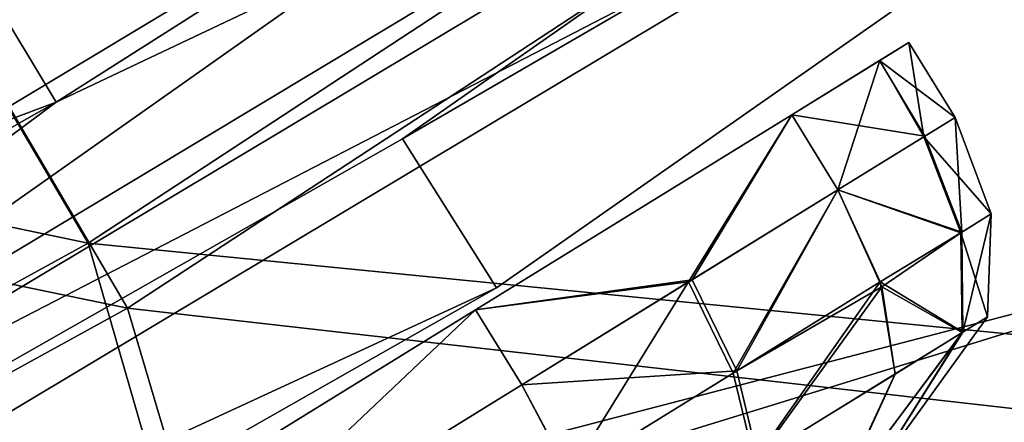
# Model space of a CAD drawing. Header units: metres. Extents: x 0 to 904, y -904 to 0.
# Tile 125 of 253: x 607 to 629, y -783 to -774. Entities that reach past the tile are written whole.
import ezdxf

# ---------------------------------------------------------------- set-up
doc = ezdxf.new("R2010")
doc.units = ezdxf.units.M

msp = doc.modelspace()

# ---------------------------------------------------------------- linework, layer by layer
at = {"layer": 'top01234'}
for points in [[(615.602966, -776.600952, 194.059708), (654.071472, -749.682861, 194.059708), (656.514343, -752.850281, 194.059708)], [(654.071472, -749.682861, 194.059708), (615.602966, -776.600952, 194.059708), (654.071533, -749.682922, 2032.059692)], [(615.602966, -776.600952, 194.059708), (615.603027, -776.601013, 2032.059692), (654.071533, -749.682922, 2032.059692)], [(654.071533, -749.682922, 2032.059692), (615.603027, -776.601013, 2032.059692), (656.514343, -752.850342, 2032.059692)], [(617.74176, -779.98114, 194.059708), (615.602966, -776.600952, 194.059708), (656.514343, -752.850281, 194.059708)], [(615.603027, -776.601013, 2032.059692), (617.74176, -779.981201, 2032.059692), (656.514343, -752.850342, 2032.059692)], [(617.74176, -779.98114, 194.059708), (656.514343, -752.850281, 194.059708), (617.74176, -779.981201, 2032.059692)], [(656.514343, -752.850281, 194.059708), (656.514343, -752.850342, 2032.059692), (617.74176, -779.981201, 2032.059692)], [(574.805115, -799.837646, 194.059708), (615.602966, -776.600952, 194.059708), (617.74176, -779.98114, 194.059708)], [(615.602966, -776.600952, 194.059708), (574.805115, -799.837646, 194.059708), (615.603027, -776.601013, 2032.059692)], [(574.805115, -799.837646, 194.059708), (574.805115, -799.837708, 2032.059692), (615.603027, -776.601013, 2032.059692)], [(615.603027, -776.601013, 2032.059692), (574.805115, -799.837708, 2032.059692), (617.74176, -779.981201, 2032.059692)], [(576.621399, -803.40155, 194.059708), (574.805115, -799.837646, 194.059708), (617.74176, -779.98114, 194.059708)], [(574.805115, -799.837708, 2032.059692), (576.621399, -803.401611, 2032.059692), (617.74176, -779.981201, 2032.059692)], [(576.621399, -803.40155, 194.059708), (617.74176, -779.98114, 194.059708), (576.621399, -803.401611, 2032.059692)], [(617.74176, -779.98114, 194.059708), (617.74176, -779.981201, 2032.059692), (576.621399, -803.401611, 2032.059692)]]:
    msp.add_3dface(points, dxfattribs=at)
at = {"layer": 'top0123413'}
for points in [[(608.471497, -778.966064, 163.059708), (592.283508, -751.406311, 107.702675), (560.632202, -768.968323, 107.876579)], [(608.471497, -778.966064, 163.059708), (640.806946, -757.759827, 163.059708), (592.283508, -751.406311, 107.702675)], [(593.167358, -752.875977, 104.673172), (609.364624, -780.450073, 160.059708), (561.401611, -770.501465, 104.847702)], [(641.812134, -759.170349, 160.059708), (609.364624, -780.450073, 160.059708), (593.167358, -752.875977, 104.673172)], [(666.004272, -784.648438, 163.059708), (640.806946, -757.759827, 163.059708), (608.471497, -778.966064, 163.059708)], [(641.812134, -759.170349, 160.059708), (667.767639, -787.0755, 160.059708), (609.364624, -780.450073, 160.059708)], [(574.593323, -797.608704, 163.059708), (608.471497, -778.966064, 163.059708), (560.632202, -768.968323, 107.876579)], [(609.364624, -780.450073, 160.059708), (575.369019, -799.157349, 160.059708), (561.401611, -770.501465, 104.847702)], [(618.924744, -815.22229, 163.059708), (608.471497, -778.966064, 163.059708), (574.593323, -797.608704, 163.059708)], [(618.924744, -815.22229, 163.059708), (666.004272, -784.648438, 163.059708), (608.471497, -778.966064, 163.059708)], [(609.364624, -780.450073, 160.059708), (620.424744, -817.820313, 160.059708), (575.369019, -799.157349, 160.059708)], [(667.767639, -787.0755, 160.059708), (620.424744, -817.820313, 160.059708), (609.364624, -780.450073, 160.059708)]]:
    msp.add_3dface(points, dxfattribs=at)
at = {"layer": 'top0123414'}
for points in [[(586.605896, -787.931519, 2076.706299), (628.312805, -762.845398, 2076.706299), (587.812805, -791.432922, 2063.059814)], [(628.312805, -762.845398, 2076.706299), (586.605896, -787.931519, 2076.706299), (606.282776, -773.341187, 2086.272217)], [(628.312805, -762.845398, 2076.706299), (629.562805, -766.408936, 2063.059814), (587.812805, -791.432922, 2063.059814)], [(607.741394, -775.765686, 2087.269531), (628.238892, -762.734619, 2087.269531), (605.745056, -772.447449, 2097.013428)], [(629.927307, -765.251709, 2077.482666), (628.238892, -762.734619, 2087.269531), (607.741394, -775.765686, 2087.269531)], [(587.974976, -790.485474, 2077.482666), (629.927307, -765.251709, 2077.482666), (607.741394, -775.765686, 2087.269531)], [(630.841736, -768.322937, 2066.059814), (629.927307, -765.251709, 2077.482666), (587.974976, -790.485474, 2077.482666)], [(587.812805, -791.432922, 2063.059814), (629.562805, -766.408936, 2063.059814), (637.61261, -778.456238, 2063.059814)], [(588.897949, -793.463135, 2066.059814), (630.841736, -768.322937, 2066.059814), (587.974976, -790.485474, 2077.482666)], [(630.841736, -768.322937, 2066.059814), (588.897949, -793.463135, 2066.059814), (637.61261, -778.456238, 2066.059814)], [(607.741394, -775.765686, 2087.269531), (605.745056, -772.447449, 2097.013428), (584.717346, -784.399109, 2097.013428)], [(586.546875, -787.812073, 2087.269531), (607.741394, -775.765686, 2087.269531), (584.717346, -784.399109, 2097.013428)], [(587.974976, -790.485474, 2077.482666), (607.741394, -775.765686, 2087.269531), (586.546875, -787.812073, 2087.269531)], [(594.642944, -804.211243, 2063.059814), (587.812805, -791.432922, 2063.059814), (637.61261, -778.456238, 2063.059814)], [(588.897949, -793.463135, 2066.059814), (594.642944, -804.211243, 2066.059814), (637.61261, -778.456238, 2066.059814)], [(652.219482, -800.580505, 2066.059814), (637.61261, -778.456238, 2066.059814), (594.642944, -804.211243, 2066.059814)], [(637.61261, -778.456238, 2063.059814), (650.6745, -798.004761, 2063.059814), (594.642944, -804.211243, 2063.059814)]]:
    msp.add_3dface(points, dxfattribs=at)
at = {"layer": 'top0123415'}
for points in [[(638.600281, -782.91095, 2036.280518), (594.49231, -809.348267, 2036.280518), (634.046204, -785.541809, 2037.474243)], [(638.600281, -782.91095, 2036.280518), (594.575012, -809.503052, 2035.995483), (594.49231, -809.348267, 2036.280518)], [(638.600281, -782.91095, 2036.280518), (616.960999, -796.821533, 2035.995483), (594.575012, -809.503052, 2035.995483)], [(616.870728, -796.670898, 2059.438721), (638.60022, -782.910828, 2059.438721), (611.291809, -799.60199, 2058.245117)], [(638.60022, -782.910828, 2059.438721), (634.046204, -785.541809, 2058.245117), (611.291809, -799.60199, 2058.245117)], [(638.60022, -782.910828, 2059.438721), (616.870728, -796.670898, 2059.438721), (638.699646, -783.059631, 2059.741455)], [(638.697815, -783.056824, 2035.995483), (616.960999, -796.821533, 2035.995483), (638.600281, -782.91095, 2036.280518)]]:
    msp.add_3dface(points, dxfattribs=at)
at = {"layer": 'top0123416'}
for points in [[(594.49231, -809.348267, 189.838882), (638.600281, -782.91095, 189.838882), (588.00531, -812.401428, 188.645142)], [(588.00531, -812.401428, 188.645142), (638.600281, -782.91095, 189.838882), (611.29187, -799.602051, 188.645142)], [(638.600281, -782.91095, 189.838882), (594.49231, -809.348267, 189.838882), (638.697815, -783.056824, 190.123917)], [(638.699646, -783.059631, 166.378067), (594.576599, -809.505981, 166.378067), (638.60022, -782.910828, 166.680679)], [(594.576599, -809.505981, 166.378067), (616.870728, -796.670898, 166.680679), (638.60022, -782.910828, 166.680679)], [(638.600281, -782.91095, 189.838882), (634.046204, -785.541809, 188.645142), (611.29187, -799.602051, 188.645142)], [(638.60022, -782.910828, 166.680679), (616.870728, -796.670898, 166.680679), (634.046204, -785.541809, 167.874283)]]:
    msp.add_3dface(points, dxfattribs=at)
at = {"layer": 'top0123419'}
for points in [[(651.525146, -780.867065), (617.80719, -805.964722), (615.759033, -803.686096)], [(615.759033, -803.686096, 135), (651.525146, -780.867065, 135), (615.759033, -803.686096)], [(651.525146, -780.867065, 135), (651.525146, -780.867065), (615.759033, -803.686096)], [(615.759033, -803.686096, 135), (653.7005, -819.130371, 135), (651.525146, -780.867065, 135)], [(653.600281, -783.077332), (617.80719, -805.964722), (651.525146, -780.867065)]]:
    msp.add_3dface(points, dxfattribs=at)
at = {"layer": 'top0123446'}
for points in [[(624.44104, -776.054199, 2006.005005), (626.437866, -774.820923, 2016.134155), (627.103699, -774.409729, 2012.560303)], [(627.103699, -774.409729, 2012.560303), (626.438171, -774.82074, 2008.986206), (624.44104, -776.054199, 2006.005005)], [(627.103699, -774.409729, 2012.560303), (626.437866, -774.820923, 2016.134155), (628.154602, -776.111389, 2012.531616)], [(626.438171, -774.82074, 2008.986206), (627.103699, -774.409729, 2012.560303), (627.443237, -776.55072, 2008.87207)], [(627.103699, -774.409729, 2012.560303), (628.154602, -776.111389, 2012.531616), (627.443237, -776.55072, 2008.87207)], [(624.44104, -776.054199, 2006.005005), (626.438171, -774.82074, 2008.986206), (625.492004, -777.755798, 2006.005005)], [(624.44104, -776.054199, 2019.114502), (626.437866, -774.820923, 2016.134155), (624.44104, -776.054199, 2006.005005)], [(626.437866, -774.820923, 2016.134155), (624.44104, -776.054199, 2019.114502), (627.464233, -776.53772, 2016.195923)], [(626.438171, -774.82074, 2008.986206), (627.443237, -776.55072, 2008.87207), (625.492004, -777.755798, 2006.005005)], [(626.437866, -774.820923, 2016.134155), (627.464233, -776.53772, 2016.195923), (628.154602, -776.111389, 2012.531616)], [(617.266479, -780.485291, 2023.82312), (624.44104, -776.054199, 2006.005005), (617.26532, -780.486023, 2001.295776)], [(617.26532, -780.486023, 2001.295776), (624.44104, -776.054199, 2006.005005), (622.180237, -779.801208, 2003.365112)], [(617.266479, -780.485291, 2023.82312), (624.44104, -776.054199, 2019.114502), (624.44104, -776.054199, 2006.005005)], [(624.44104, -776.054199, 2019.114502), (617.266479, -780.485291, 2023.82312), (622.099182, -779.851257, 2021.807861)], [(625.492004, -777.755798, 2019.114502), (624.44104, -776.054199, 2019.114502), (622.099182, -779.851257, 2021.807861)], [(622.180237, -779.801208, 2003.365112), (624.44104, -776.054199, 2006.005005), (625.492004, -777.755798, 2006.005005)], [(624.44104, -776.054199, 2019.114502), (625.492004, -777.755798, 2019.114502), (627.464233, -776.53772, 2016.195923)], [(627.443237, -776.55072, 2008.87207), (628.154602, -776.111389, 2012.531616), (628.972534, -778.304932, 2012.530396)], [(628.154602, -776.111389, 2012.531616), (627.464233, -776.53772, 2016.195923), (628.302551, -778.718628, 2016.042236)], [(628.972534, -778.304932, 2012.530396), (628.154602, -776.111389, 2012.531616), (628.302551, -778.718628, 2016.042236)], [(628.302551, -778.718628, 2016.042236), (627.464233, -776.53772, 2016.195923), (625.492004, -777.755798, 2019.114502)], [(625.492004, -777.755798, 2006.005005), (627.443237, -776.55072, 2008.87207), (628.280518, -778.7323, 2009.023926)], [(628.280518, -778.7323, 2009.023926), (627.443237, -776.55072, 2008.87207), (628.972534, -778.304932, 2012.530396)], [(622.099182, -779.851257, 2021.807861), (623.115906, -781.922058, 2021.409424), (625.492004, -777.755798, 2019.114502)], [(623.19574, -781.872742, 2003.762817), (622.180237, -779.801208, 2003.365112), (625.492004, -777.755798, 2006.005005)], [(623.115906, -781.922058, 2021.409424), (626.452087, -779.84613, 2018.761475), (625.492004, -777.755798, 2019.114502)], [(625.492004, -777.755798, 2006.005005), (626.485107, -779.958801, 2006.394653), (623.19574, -781.872742, 2003.762817)], [(626.485107, -779.958801, 2006.394653), (625.492004, -777.755798, 2006.005005), (628.280518, -778.7323, 2009.023926)], [(625.492004, -777.755798, 2019.114502), (626.452087, -779.84613, 2018.761475), (628.302551, -778.718628, 2016.042236)], [(628.972534, -778.304932, 2012.530396), (628.888794, -780.644531, 2012.535034), (628.280518, -778.7323, 2009.023926)], [(628.302551, -778.718628, 2016.042236), (628.328186, -780.990662, 2015.478516), (628.972534, -778.304932, 2012.530396)], [(628.328186, -780.990662, 2015.478516), (628.888794, -780.644531, 2012.535034), (628.972534, -778.304932, 2012.530396)], [(626.452087, -779.84613, 2018.761475), (628.328186, -780.990662, 2015.478516), (628.302551, -778.718628, 2016.042236)], [(628.280518, -778.7323, 2009.023926), (628.309753, -781.002075, 2009.596436), (626.485107, -779.958801, 2006.394653)], [(628.888794, -780.644531, 2012.535034), (628.309753, -781.002075, 2009.596436), (628.280518, -778.7323, 2009.023926)], [(618.316223, -782.187683, 2001.295776), (617.26532, -780.486023, 2001.295776), (622.180237, -779.801208, 2003.365112)], [(622.099182, -779.851257, 2021.807861), (617.266479, -780.485291, 2023.82312), (618.317383, -782.186951, 2023.82312)], [(618.316223, -782.187683, 2001.295776), (622.180237, -779.801208, 2003.365112), (623.19574, -781.872742, 2003.762817)], [(618.317383, -782.186951, 2023.82312), (619.393555, -784.220825, 2023.392944), (622.099182, -779.851257, 2021.807861)], [(619.393555, -784.220825, 2023.392944), (623.115906, -781.922058, 2021.409424), (622.099182, -779.851257, 2021.807861)], [(623.115906, -781.922058, 2021.409424), (623.598083, -783.912109, 2020.274536), (626.452087, -779.84613, 2018.761475)], [(623.598083, -783.912109, 2020.274536), (626.788757, -781.941284, 2017.740479), (626.452087, -779.84613, 2018.761475)], [(626.452087, -779.84613, 2018.761475), (626.788757, -781.941284, 2017.740479), (628.328186, -780.990662, 2015.478516)], [(626.485107, -779.958801, 2006.394653), (623.674316, -783.86499, 2004.895264), (623.19574, -781.872742, 2003.762817)], [(626.485107, -779.958801, 2006.394653), (626.787598, -781.9422, 2007.377563), (623.674316, -783.86499, 2004.895264)], [(628.309753, -781.002075, 2009.596436), (626.787598, -781.9422, 2007.377563), (626.485107, -779.958801, 2006.394653)], [(609.073425, -785.54541, 2025.477783), (617.266479, -780.485291, 2023.82312), (617.26532, -780.486023, 2001.295776)], [(609.073425, -785.54541, 2025.477783), (610.12439, -787.24707, 2025.477783), (617.266479, -780.485291, 2023.82312)], [(617.26532, -780.486023, 2001.295776), (609.073547, -785.545349, 1999.641602), (609.073425, -785.54541, 2025.477783)], [(609.073547, -785.545349, 1999.641602), (617.26532, -780.486023, 2001.295776), (610.124512, -787.246948, 1999.641602)], [(610.12439, -787.24707, 2025.477783), (618.317383, -782.186951, 2023.82312), (617.266479, -780.485291, 2023.82312)], [(617.26532, -780.486023, 2001.295776), (618.316223, -782.187683, 2001.295776), (610.124512, -787.246948, 1999.641602)], [(628.309753, -781.002075, 2009.596436), (628.888794, -780.644531, 2012.535034), (626.202576, -784.36908, 2012.547607)], [(626.202576, -784.36908, 2012.547607), (628.888794, -780.644531, 2012.535034), (628.328186, -780.990662, 2015.478516)], [(626.788757, -781.941284, 2017.740479), (625.459473, -784.828003, 2014.425781), (628.328186, -780.990662, 2015.478516)], [(628.328186, -780.990662, 2015.478516), (625.459473, -784.828003, 2014.425781), (626.202576, -784.36908, 2012.547607)], [(626.787598, -781.9422, 2007.377563), (628.309753, -781.002075, 2009.596436), (625.469849, -784.821594, 2010.703491)], [(625.469849, -784.821594, 2010.703491), (628.309753, -781.002075, 2009.596436), (626.202576, -784.36908, 2012.547607)], [(619.392395, -784.221558, 2001.726074), (618.316223, -782.187683, 2001.295776), (623.19574, -781.872742, 2003.762817)], [(623.19574, -781.872742, 2003.762817), (623.674316, -783.86499, 2004.895264), (619.392395, -784.221558, 2001.726074)], [(623.115906, -781.922058, 2021.409424), (619.393555, -784.220825, 2023.392944), (623.598083, -783.912109, 2020.274536)], [(625.448364, -784.834839, 2014.435669), (626.788757, -781.941284, 2017.740479), (623.598083, -783.912109, 2020.274536)], [(626.787598, -781.9422, 2007.377563), (625.460266, -784.827515, 2010.694458), (623.674316, -783.86499, 2004.895264)], [(625.448364, -784.834839, 2014.435669), (625.459473, -784.828003, 2014.425781), (626.788757, -781.941284, 2017.740479)], [(625.460266, -784.827515, 2010.694458), (626.787598, -781.9422, 2007.377563), (625.469849, -784.821594, 2010.703491)], [(619.393555, -784.220825, 2023.392944), (618.317383, -782.186951, 2023.82312), (610.12439, -787.24707, 2025.477783)], [(618.316223, -782.187683, 2001.295776), (619.392395, -784.221558, 2001.726074), (610.124512, -787.246948, 1999.641602)]]:
    msp.add_3dface(points, dxfattribs=at)
at = {"layer": 'top0123447'}
for points in [[(624.44104, -776.054199, 207.004959), (626.437866, -774.820923, 217.134109), (627.103699, -774.409729, 213.560272)], [(627.103699, -774.409729, 213.560272), (626.438171, -774.82074, 209.986145), (624.44104, -776.054199, 207.004959)], [(627.103699, -774.409729, 213.560272), (626.437866, -774.820923, 217.134109), (628.154602, -776.111389, 213.531677)], [(626.438171, -774.82074, 209.986145), (627.103699, -774.409729, 213.560272), (627.443237, -776.55072, 209.872025)], [(627.103699, -774.409729, 213.560272), (628.154602, -776.111389, 213.531677), (627.443237, -776.55072, 209.872025)], [(624.44104, -776.054199, 207.004959), (626.438171, -774.82074, 209.986145), (625.492004, -777.755798, 207.004959)], [(624.44104, -776.054199, 220.114456), (626.437866, -774.820923, 217.134109), (624.44104, -776.054199, 207.004959)], [(626.437866, -774.820923, 217.134109), (624.44104, -776.054199, 220.114456), (627.464233, -776.53772, 217.195892)], [(626.438171, -774.82074, 209.986145), (627.443237, -776.55072, 209.872025), (625.492004, -777.755798, 207.004959)], [(626.437866, -774.820923, 217.134109), (627.464233, -776.53772, 217.195892), (628.154602, -776.111389, 213.531677)], [(617.266479, -780.485291, 224.823135), (624.44104, -776.054199, 207.004959), (617.26532, -780.486023, 202.295792)], [(617.26532, -780.486023, 202.295792), (624.44104, -776.054199, 207.004959), (622.180237, -779.801208, 204.365097)], [(617.266479, -780.485291, 224.823135), (624.44104, -776.054199, 220.114456), (624.44104, -776.054199, 207.004959)], [(624.44104, -776.054199, 220.114456), (617.266479, -780.485291, 224.823135), (622.099182, -779.851257, 222.807892)], [(625.492004, -777.755798, 220.114456), (624.44104, -776.054199, 220.114456), (622.099182, -779.851257, 222.807892)], [(622.180237, -779.801208, 204.365097), (624.44104, -776.054199, 207.004959), (625.492004, -777.755798, 207.004959)], [(624.44104, -776.054199, 220.114456), (625.492004, -777.755798, 220.114456), (627.464233, -776.53772, 217.195892)], [(627.443237, -776.55072, 209.872025), (628.154602, -776.111389, 213.531677), (628.972534, -778.304932, 213.53035)], [(628.154602, -776.111389, 213.531677), (627.464233, -776.53772, 217.195892), (628.302551, -778.718628, 217.042191)], [(628.972534, -778.304932, 213.53035), (628.154602, -776.111389, 213.531677), (628.302551, -778.718628, 217.042191)], [(628.302551, -778.718628, 217.042191), (627.464233, -776.53772, 217.195892), (625.492004, -777.755798, 220.114456)], [(625.492004, -777.755798, 207.004959), (627.443237, -776.55072, 209.872025), (628.280518, -778.7323, 210.023926)], [(628.280518, -778.7323, 210.023926), (627.443237, -776.55072, 209.872025), (628.972534, -778.304932, 213.53035)], [(622.099182, -779.851257, 222.807892), (623.115906, -781.922058, 222.409378), (625.492004, -777.755798, 220.114456)], [(623.19574, -781.872742, 204.762787), (622.180237, -779.801208, 204.365097), (625.492004, -777.755798, 207.004959)], [(623.115906, -781.922058, 222.409378), (626.452087, -779.84613, 219.76149), (625.492004, -777.755798, 220.114456)], [(625.492004, -777.755798, 207.004959), (626.485107, -779.958801, 207.394608), (623.19574, -781.872742, 204.762787)], [(626.485107, -779.958801, 207.394608), (625.492004, -777.755798, 207.004959), (628.280518, -778.7323, 210.023926)], [(625.492004, -777.755798, 220.114456), (626.452087, -779.84613, 219.76149), (628.302551, -778.718628, 217.042191)], [(628.972534, -778.304932, 213.53035), (628.888794, -780.644531, 213.535049), (628.280518, -778.7323, 210.023926)], [(628.302551, -778.718628, 217.042191), (628.328186, -780.990662, 216.478531), (628.972534, -778.304932, 213.53035)], [(628.328186, -780.990662, 216.478531), (628.888794, -780.644531, 213.535049), (628.972534, -778.304932, 213.53035)], [(626.452087, -779.84613, 219.76149), (628.328186, -780.990662, 216.478531), (628.302551, -778.718628, 217.042191)], [(628.280518, -778.7323, 210.023926), (628.309753, -781.002075, 210.596451), (626.485107, -779.958801, 207.394608)], [(628.888794, -780.644531, 213.535049), (628.309753, -781.002075, 210.596451), (628.280518, -778.7323, 210.023926)], [(618.316223, -782.187683, 202.295792), (617.26532, -780.486023, 202.295792), (622.180237, -779.801208, 204.365097)], [(622.099182, -779.851257, 222.807892), (617.266479, -780.485291, 224.823135), (618.317383, -782.186951, 224.823135)], [(618.316223, -782.187683, 202.295792), (622.180237, -779.801208, 204.365097), (623.19574, -781.872742, 204.762787)], [(618.317383, -782.186951, 224.823135), (619.393555, -784.220825, 224.392899), (622.099182, -779.851257, 222.807892)], [(619.393555, -784.220825, 224.392899), (623.115906, -781.922058, 222.409378), (622.099182, -779.851257, 222.807892)], [(623.115906, -781.922058, 222.409378), (623.598083, -783.912109, 221.274536), (626.452087, -779.84613, 219.76149)], [(623.598083, -783.912109, 221.274536), (626.788757, -781.941284, 218.740524), (626.452087, -779.84613, 219.76149)], [(626.452087, -779.84613, 219.76149), (626.788757, -781.941284, 218.740524), (628.328186, -780.990662, 216.478531)], [(626.485107, -779.958801, 207.394608), (623.674316, -783.86499, 205.895233), (623.19574, -781.872742, 204.762787)], [(626.485107, -779.958801, 207.394608), (626.787598, -781.9422, 208.377518), (623.674316, -783.86499, 205.895233)], [(628.309753, -781.002075, 210.596451), (626.787598, -781.9422, 208.377518), (626.485107, -779.958801, 207.394608)], [(609.073425, -785.54541, 226.477768), (617.266479, -780.485291, 224.823135), (617.26532, -780.486023, 202.295792)], [(609.073425, -785.54541, 226.477768), (610.12439, -787.24707, 226.477768), (617.266479, -780.485291, 224.823135)], [(617.26532, -780.486023, 202.295792), (609.073547, -785.545349, 200.641617), (609.073425, -785.54541, 226.477768)], [(609.073547, -785.545349, 200.641617), (617.26532, -780.486023, 202.295792), (610.124512, -787.246948, 200.641617)], [(610.12439, -787.24707, 226.477768), (618.317383, -782.186951, 224.823135), (617.266479, -780.485291, 224.823135)], [(617.26532, -780.486023, 202.295792), (618.316223, -782.187683, 202.295792), (610.124512, -787.246948, 200.641617)], [(628.309753, -781.002075, 210.596451), (628.888794, -780.644531, 213.535049), (626.202576, -784.36908, 213.547577)], [(626.202576, -784.36908, 213.547577), (628.888794, -780.644531, 213.535049), (628.328186, -780.990662, 216.478531)], [(626.788757, -781.941284, 218.740524), (625.459473, -784.828003, 215.425735), (628.328186, -780.990662, 216.478531)], [(628.328186, -780.990662, 216.478531), (625.459473, -784.828003, 215.425735), (626.202576, -784.36908, 213.547577)], [(626.787598, -781.9422, 208.377518), (628.309753, -781.002075, 210.596451), (625.469849, -784.821594, 211.703537)], [(625.469849, -784.821594, 211.703537), (628.309753, -781.002075, 210.596451), (626.202576, -784.36908, 213.547577)], [(619.392395, -784.221558, 202.726013), (618.316223, -782.187683, 202.295792), (623.19574, -781.872742, 204.762787)], [(623.19574, -781.872742, 204.762787), (623.674316, -783.86499, 205.895233), (619.392395, -784.221558, 202.726013)], [(623.115906, -781.922058, 222.409378), (619.393555, -784.220825, 224.392899), (623.598083, -783.912109, 221.274536)], [(625.448364, -784.834839, 215.435699), (626.788757, -781.941284, 218.740524), (623.598083, -783.912109, 221.274536)], [(626.787598, -781.9422, 208.377518), (625.460266, -784.827515, 211.694412), (623.674316, -783.86499, 205.895233)], [(625.448364, -784.834839, 215.435699), (625.459473, -784.828003, 215.425735), (626.788757, -781.941284, 218.740524)], [(625.460266, -784.827515, 211.694412), (626.787598, -781.9422, 208.377518), (625.469849, -784.821594, 211.703537)], [(619.393555, -784.220825, 224.392899), (618.317383, -782.186951, 224.823135), (610.12439, -787.24707, 226.477768)], [(618.316223, -782.187683, 202.295792), (619.392395, -784.221558, 202.726013), (610.124512, -787.246948, 200.641617)]]:
    msp.add_3dface(points, dxfattribs=at)

doc.saveas('drawing.dxf')
